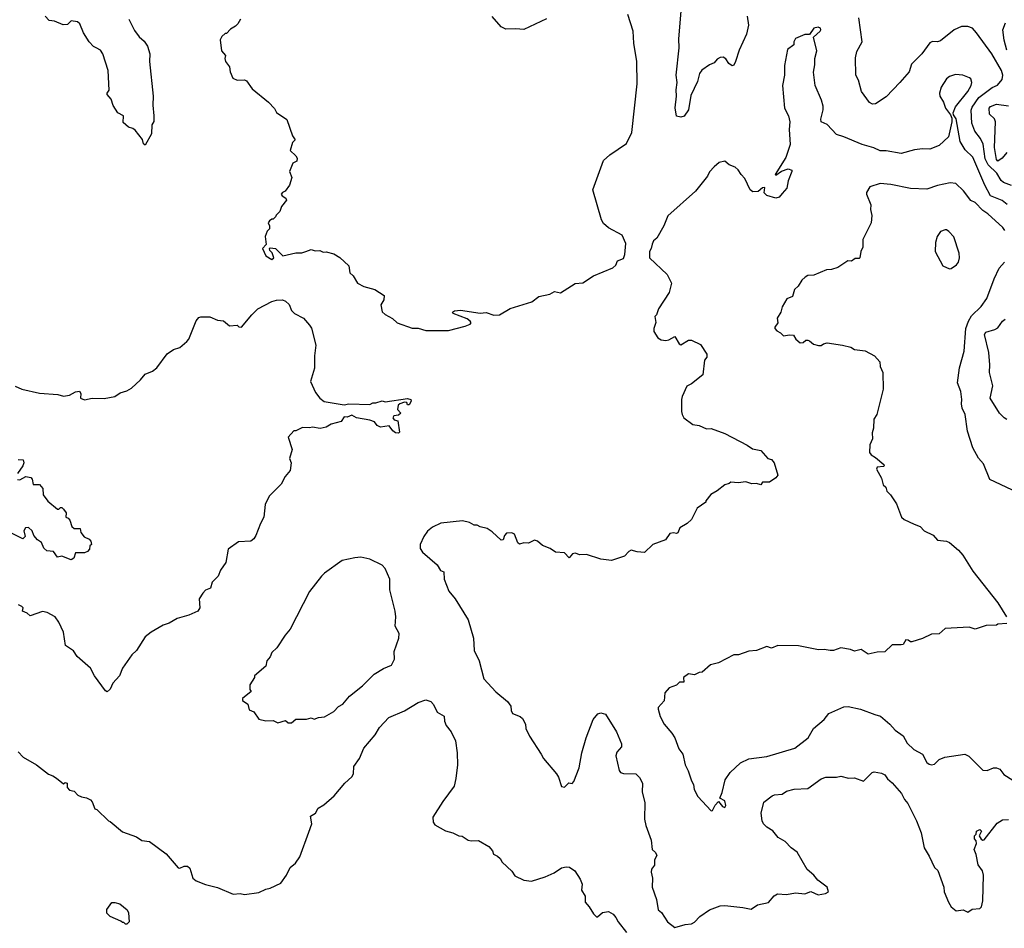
# Model space of a CAD drawing. Extents: x 1678431 to 1860718, y 384618 to 522882.
# Tile 46 of 256: x 1755855 to 1762378, y 416402 to 422421. Entities that reach past the tile are written whole.
import ezdxf

# ---------------------------------------------------------------- set-up
doc = ezdxf.new("R2010")
doc.units = 0

msp = doc.modelspace()

# ---------------------------------------------------------------- linework, layer by layer
at = {"layer": '0CON10XD'}
for points in [[(1760674.2, 422445), (1760683.9, 422386.1), (1760669.4, 422325), (1760621.3, 422218.7), (1760596.6, 422143.4), (1760585, 422120), (1760575, 422116.2), (1760551.7, 422131.7), (1760533, 422163), (1760515, 422172.5), (1760495, 422170), (1760475, 422160), (1760455, 422136.7), (1760425, 422123.3), (1760373.4, 422086.6), (1760357.5, 422065), (1760345, 422012.5), (1760301.7, 421918.3), (1760286.4, 421823.6), (1760257, 421783), (1760235, 421776.2), (1760205, 421783.3), (1760196.5, 421836.5), (1760206.8, 421915), (1760203.9, 421956.1), (1760209.4, 422005), (1760203.6, 422055), (1760222.9, 422235), (1760222.2, 422295), (1760239.5, 422505)], [(1756577.8, 422425), (1756615, 422348.8), (1756646.8, 422306.8), (1756678.8, 422278.8), (1756701.2, 422245), (1756716.2, 422195), (1756714, 422145), (1756740, 421915), (1756736.2, 421855), (1756743.3, 421785), (1756743, 421747), (1756730, 421725), (1756727.5, 421665), (1756685, 421590), (1756675, 421600), (1756667.3, 421627.3), (1756619.4, 421689.4), (1756605, 421701.2), (1756575, 421708.8), (1756541.2, 421741.2), (1756542.5, 421785), (1756504.2, 421804.2), (1756475, 421852.5), (1756461.2, 421895), (1756433.3, 421925), (1756433.8, 421935), (1756448, 421955), (1756440, 422085), (1756405.7, 422195), (1756389.8, 422219.8), (1756362.5, 422235), (1756344.4, 422244.4), (1756314, 422275), (1756278, 422335), (1756254.1, 422394.1), (1756237, 422407), (1756195, 422413.3), (1756170.7, 422389.3), (1756143, 422387), (1756085, 422411.9), (1756050, 422415), (1756024, 422444)], [(1757317.5, 422425), (1757300, 422395), (1757285, 422377.5), (1757250.7, 422359.3), (1757225, 422330), (1757215, 422330), (1757195, 422310), (1757183, 422287), (1757192.5, 422215), (1757217.5, 422185), (1757213.3, 422165), (1757217.5, 422145), (1757245, 422110), (1757250, 422075), (1757267.5, 422035), (1757295, 422020), (1757343, 422023), (1757356.4, 422016.4), (1757395, 421962.5), (1757502.5, 421875), (1757543, 421833), (1757557, 421807), (1757625, 421760), (1757663, 421653), (1757680, 421625), (1757662.5, 421607.5), (1757647.5, 421555), (1757685, 421520), (1757692.5, 421505), (1757690, 421485), (1757665, 421470), (1757642.5, 421415), (1757657.5, 421375), (1757642.5, 421325), (1757613.9, 421286.1), (1757595, 421276.7), (1757587.5, 421265), (1757593.6, 421253.6), (1757618.3, 421238.3), (1757622.5, 421225), (1757590, 421185), (1757578.3, 421151.7), (1757553.6, 421126.4), (1757550, 421115), (1757535, 421100), (1757525, 421100), (1757510.7, 421089.3), (1757500, 421075), (1757510, 421055), (1757510, 421035), (1757495, 421020), (1757480, 420985), (1757487, 420933), (1757462.5, 420905), (1757485, 420857.5), (1757525, 420833.3), (1757537.5, 420845), (1757527, 420877), (1757513, 420893), (1757510, 420905), (1757515, 420910), (1757550, 420905), (1757597, 420857), (1757685, 420877.5), (1757723, 420877), (1757750, 420885), (1757785, 420898.8), (1757811.2, 420891.2), (1757843, 420893), (1757865, 420882.5), (1757885, 420883.3), (1757935, 420870), (1757975, 420846.7), (1758035, 420790), (1758042.5, 420745), (1758063.6, 420723.6), (1758093.3, 420675), (1758134.5, 420654.5), (1758206.7, 420635), (1758270, 420595), (1758267.5, 420565), (1758247, 420533), (1758256.4, 420486.4), (1758275, 420467.5), (1758325, 420442.5), (1758355, 420412.5), (1758455, 420377.5), (1758495, 420377.5), (1758545, 420363.3), (1758695, 420363.3)], [(1758695, 420363.3), (1758805, 420391.2), (1758840, 420405), (1758846.4, 420413.6), (1758840, 420425), (1758818.9, 420438.9), (1758727.5, 420475), (1758722.5, 420485), (1758735, 420493.3), (1758775, 420497.1), (1758905, 420478.1), (1758945, 420481.4), (1758995, 420464.5), (1759032.7, 420467.3), (1759105, 420509.2), (1759247.7, 420552.3), (1759295, 420588.8), (1759367, 420603), (1759398.3, 420621.7), (1759437, 420613), (1759535, 420673.3), (1759585, 420678.8), (1759656.4, 420723.6), (1759785, 420777.5), (1759803.3, 420795), (1759816.1, 420823.9), (1759855, 420840), (1759863.6, 420866.4), (1759869.3, 420939.3), (1759845, 420993.3), (1759755, 421042), (1759722.2, 421072.2), (1759710, 421095), (1759651.4, 421295), (1759722.3, 421487.7), (1759764.6, 421525.4), (1759875, 421601.2), (1759910, 421675), (1759945.8, 421995.8), (1759944.2, 422145), (1759924, 422265), (1759918, 422345), (1759883.3, 422455)], [(1759345, 422428), (1759195, 422355.7), (1759141.7, 422361.7), (1759075, 422359.5), (1759044, 422374), (1758985, 422443.6)], [(1762425, 421323), (1762373, 421343), (1762356.3, 421356.3), (1762327.5, 421405), (1762269.9, 421459.9), (1762250.8, 421500.8), (1762237.4, 421597.4), (1762218.7, 421635), (1762182.8, 421682.8), (1762162.7, 421735), (1762158.5, 421821.5), (1762165, 421842.9), (1762208.6, 421905), (1762297.9, 421972.1), (1762332.1, 421987.9), (1762364.3, 422025), (1762366.7, 422055), (1762358.9, 422085), (1762295.4, 422195), (1762192.5, 422335), (1762166, 422365), (1762135, 422376.7), (1762095, 422376.1), (1762046.4, 422353.6), (1761955, 422280.7), (1761935, 422275.2), (1761902.7, 422277.3), (1761885, 422269.2), (1761831.9, 422195), (1761763.4, 422126.6), (1761747.1, 422075), (1761685.7, 422004.3), (1761595, 421910), (1761524.3, 421864.3), (1761505, 421860.8), (1761485, 421873.8), (1761432.5, 421945), (1761410.8, 422020.8), (1761394.2, 422054.2), (1761391.9, 422168.1), (1761399.8, 422210.2), (1761435.9, 422275), (1761413.4, 422433.4)], [(1762397.1, 421197.1), (1762362.7, 421222.7), (1762287.1, 421255), (1762247.4, 421325), (1762169.7, 421509.7), (1762119, 421559), (1762085.4, 421615), (1762057.8, 421765), (1762040.5, 421790.5), (1762039.2, 421805), (1762053.1, 421845), (1762135.3, 421945), (1762158.8, 421985), (1762162.2, 422005), (1762155, 422030), (1762146.8, 422036.8), (1762103, 422053), (1762055, 422058.1), (1762014.7, 422045.3), (1761995, 422030), (1761959.2, 421975), (1761948.1, 421935), (1761950, 421915), (1761974.2, 421875), (1761986.9, 421835), (1762020.5, 421790.5), (1762028.8, 421768.8), (1762030, 421745), (1762008.8, 421645), (1761945, 421588.6), (1761885, 421564.4), (1761835, 421565.6), (1761781.5, 421558.5), (1761695, 421535.8), (1761595, 421553.1), (1761555, 421552.2), (1761513, 421573), (1761435, 421594.5), (1761315, 421646.5), (1761265, 421661.1), (1761205, 421728), (1761163.8, 421745), (1761161.7, 421761.7), (1761178.2, 421825), (1761178.5, 421848.5), (1761167.5, 421887.5), (1761124.2, 421985.8), (1761113.2, 422073.2), (1761122.7, 422122.7), (1761121.9, 422165), (1761135.6, 422215), (1761112.5, 422305), (1761156.7, 422345), (1761162.5, 422355), (1761160, 422365), (1761145, 422372.5), (1761115, 422366.2), (1761086.7, 422323.3), (1761055, 422323.3), (1760995, 422297.5), (1760982.5, 422275), (1760982.5, 422255), (1760941.2, 422225), (1760921.2, 422118.8), (1760920.8, 422055), (1760909.2, 421985), (1760922, 421835), (1760947.5, 421785), (1760957.5, 421745), (1760952.9, 421695), (1760958.6, 421595), (1760930.4, 421509.6), (1760860, 421395), (1760865, 421392.5), (1760902.3, 421417.7), (1760945, 421432.5), (1760970, 421425), (1760970, 421415), (1760945.9, 421354.1), (1760936, 421305), (1760905, 421270), (1760885, 421246.7), (1760865, 421240), (1760805, 421256.7), (1760787.5, 421275), (1760790, 421310), (1760775, 421306.7), (1760746, 421284), (1760710.5, 421280.5), (1760693.8, 421295), (1760658.8, 421368.8), (1760633.8, 421395), (1760615, 421427.5), (1760593.6, 421443.6), (1760555, 421460), (1760525, 421483.3), (1760487.5, 421475), (1760455, 421446.2), (1760425, 421413.8), (1760410.8, 421385), (1760332.5, 421285), (1760148.7, 421121.3), (1760122.5, 421055), (1760075.8, 420975), (1760054.5, 420955.5), (1760044.5, 420935.5), (1760038.8, 420905), (1760026.7, 420885), (1760026.7, 420845), (1760143, 420733), (1760172, 420675), (1760156.5, 420615), (1760087.5, 420505), (1760073.6, 420466.4), (1760062.5, 420455), (1760070, 420415), (1760056.7, 420375), (1760056.7, 420355), (1760082.5, 420315), (1760105, 420300), (1760135, 420296.2), (1760155, 420300), (1760195, 420322.5), (1760224.2, 420274.2), (1760235, 420266.7), (1760285, 420298.8), (1760305, 420298.8), (1760365, 420270), (1760406.2, 420205), (1760406.2, 420185), (1760392.5, 420165), (1760380.7, 420069.3), (1760305, 420008.8), (1760275, 419993.3), (1760243.8, 419925), (1760238.8, 419905), (1760240, 419825), (1760242.5, 419805), (1760253.9, 419783.9), (1760315, 419740), (1760355, 419733.3), (1760405, 419711.2), (1760435, 419713.3), (1760525, 419680), (1760675, 419602.5), (1760708.3, 419578.3), (1760765, 419566.7), (1760810, 419515), (1760835, 419507.5), (1760853.3, 419485), (1760876.7, 419405), (1760865, 419387.5), (1760821.7, 419358.3), (1760775, 419357.5), (1760765, 419340), (1760735, 419350), (1760705, 419346.7), (1760665, 419360), (1760615, 419352.5), (1760565, 419357.5), (1760555, 419350), (1760525, 419340), (1760475, 419300), (1760433.6, 419276.4), (1760400, 419235), (1760400, 419225), (1760342.5, 419185), (1760305, 419110), (1760276.1, 419083.9), (1760227.5, 419055), (1760215, 419022.5), (1760205, 419017.5), (1760185, 419022.5), (1760161.7, 419018.3), (1760132.5, 418975), (1760050, 418945), (1759995, 418892.5), (1759945, 418896.2), (1759905, 418906.7), (1759890.5, 418899.5), (1759862.5, 418867.5), (1759775, 418840), (1759705, 418846.7), (1759609.3, 418879.3), (1759565, 418877.5), (1759535, 418887.5), (1759516.4, 418883.6), (1759495, 418857.5), (1759465, 418888.8), (1759404.1, 418894.1), (1759368.3, 418918.3), (1759318.8, 418938.8), (1759285, 418966.7), (1759265, 418973.3), (1759226.1, 418953.9), (1759195, 418956.2), (1759165, 418946.7), (1759155, 418956.7), (1759132.3, 419012.3), (1759115, 419021.2), (1759079.3, 419020.7), (1759066.1, 419003.9), (1759056.7, 418975), (1759045, 418973.8), (1758985, 419028.8), (1758951.2, 419051.2), (1758905, 419061.2), (1758885, 419072.5), (1758865, 419073.3), (1758835, 419090), (1758789.3, 419100.7)], [(1762395, 422220.6), (1762376.8, 422285), (1762368.8, 422355), (1762385, 422400)], [(1762395, 421541.2), (1762363.3, 421505), (1762335, 421484), (1762325.8, 421495.8), (1762313.4, 421575), (1762320, 421745), (1762311.9, 421765), (1762278.6, 421795), (1762277.5, 421835), (1762285, 421846.4), (1762325, 421862.3), (1762405, 421850.9)], [(1762381.9, 421025), (1762366.9, 421045), (1762268.6, 421135), (1762235, 421158.1), (1762185, 421210), (1762155, 421224.3), (1762107.6, 421287.6), (1762056.6, 421336.6), (1762019.4, 421340.6), (1761935, 421323.1), (1761865, 421299.2), (1761755, 421303.8), (1761625, 421330.4), (1761555, 421335.7), (1761486.1, 421313.9), (1761465, 421277.5), (1761464, 421265), (1761493.3, 421195), (1761490, 421165), (1761500, 421125), (1761495.8, 421075), (1761441.2, 420965), (1761441.2, 420915), (1761427.5, 420885), (1761420, 420845), (1761415, 420840), (1761390, 420840), (1761365, 420822.5), (1761340, 420825), (1761275, 420780), (1761233, 420767), (1761200, 420765), (1761115, 420728.8), (1761075, 420726.2), (1761057.5, 420715), (1761036.7, 420695), (1761012.7, 420657.3), (1760986.7, 420635), (1760975, 420587.5), (1760937, 420573), (1760905, 420520), (1760897.5, 420485), (1760872.5, 420445), (1760877, 420413), (1760857.5, 420385), (1760857.5, 420375), (1760870.7, 420360.7), (1760895, 420347.5), (1760915, 420327.5), (1760955, 420333.8), (1760980.7, 420330.7), (1760996.7, 420305), (1761025, 420281.2), (1761045, 420283.3), (1761062.3, 420297.7), (1761075, 420298), (1761087.5, 420295), (1761113, 420273), (1761146.7, 420263.3), (1761165, 420262.5), (1761180, 420275), (1761205, 420280), (1761305.9, 420265.9), (1761361.7, 420251.7), (1761385, 420236.7), (1761455, 420228.8), (1761516.7, 420195), (1761552.5, 420155), (1761556.2, 420125), (1761572, 420085), (1761574.2, 419975), (1761534, 419805), (1761513.8, 419775), (1761510, 419715), (1761502, 419685), (1761504, 419645), (1761486.2, 419605), (1761484.3, 419555), (1761495, 419539.2), (1761525, 419522.2), (1761578.8, 419475), (1761582.5, 419465), (1761578.3, 419461.7), (1761535, 419457.5), (1761530, 419445), (1761563.6, 419383.6), (1761575, 419340), (1761592.5, 419325), (1761599.3, 419299.3), (1761623.3, 419275), (1761662.5, 419215), (1761697.5, 419125), (1761715, 419110), (1761781.2, 419078.8), (1761820, 419065), (1761846.4, 419036.4), (1761906.1, 419006.1), (1761935, 418973.3), (1761995, 418966.7), (1762015, 418958.8), (1762075, 418906.7), (1762102.5, 418875), (1762167.9, 418767.9), (1762335, 418558.4), (1762392.1, 418465)], [(1762015, 420771.2), (1762025, 420773.3), (1762061.7, 420798.3), (1762073.3, 420815), (1762081.2, 420845), (1762079.2, 420875), (1762042.7, 420982.7), (1762009.3, 421019.3), (1761995, 421030), (1761985, 421030), (1761955, 421017.5), (1761933.3, 420985), (1761921.2, 420945), (1761920, 420885), (1761970.7, 420790.7), (1762015, 420771.2)], [(1762465, 419290), (1762281.2, 419375), (1762239.1, 419479.1), (1762206.6, 419516.6), (1762168.5, 419585), (1762134.7, 419695), (1762119.3, 419805), (1762097.5, 419847.5), (1762094, 419876), (1762097.1, 419905), (1762089.3, 419959.3), (1762067.1, 420015), (1762080.5, 420115), (1762111.5, 420225), (1762123.5, 420375), (1762139.5, 420425), (1762159.4, 420460.6), (1762225, 420521.4), (1762261.9, 420575), (1762310, 420705), (1762342.7, 420775), (1762378.1, 420815)], [(1755825, 419993.8), (1755870, 419975), (1755985, 419948), (1756108.3, 419938.3), (1756145, 419927.5), (1756185, 419934), (1756224.5, 419955.5), (1756250.5, 419960.5), (1756260.8, 419945), (1756256.7, 419915), (1756285, 419903.3), (1756335, 419913.3), (1756415, 419911.2), (1756485, 419926.2), (1756520.5, 419949.5), (1756565, 419963.8), (1756595, 419981.2), (1756656.2, 420035), (1756685, 420074), (1756735, 420094.2), (1756763.8, 420115), (1756831.7, 420208.3), (1756873.7, 420236.3), (1756915, 420250.8), (1756961.2, 420288.8), (1756974.3, 420305.7), (1757023.2, 420426.8), (1757041.7, 420448.3), (1757055, 420454), (1757115, 420452.5), (1757165, 420430), (1757205.9, 420425.9), (1757245, 420393.8), (1757295, 420397.5), (1757306.4, 420386.4), (1757323.9, 420383.9), (1757393.5, 420466.5), (1757433.4, 420506.6), (1757526.2, 420555), (1757555, 420564.4), (1757595, 420565.6), (1757615, 420557.1), (1757639.2, 420535), (1757656, 420495), (1757674.5, 420474.5), (1757734.3, 420444.3), (1757775, 420398.8), (1757787, 420377), (1757817.1, 420265), (1757806.9, 420195), (1757807.3, 420112.7), (1757781.2, 420025), (1757815, 419952.5), (1757842.5, 419915), (1757871.7, 419891.7), (1758005, 419870), (1758035, 419876.2), (1758175, 419873.3), (1758195, 419883.3), (1758215, 419883.3), (1758255, 419896), (1758275, 419890), (1758425, 419912.5), (1758446.4, 419906.4), (1758447.5, 419895), (1758435, 419870), (1758425, 419870), (1758420, 419885), (1758405, 419887.5), (1758373, 419877), (1758363, 419867), (1758358.3, 419838.3), (1758380, 419815), (1758365, 419802.5), (1758333, 419797), (1758327.5, 419785), (1758335, 419770), (1758360, 419765), (1758371.7, 419688.3), (1758365, 419682.5), (1758343.9, 419683.9), (1758327, 419697), (1758301.7, 419731.7), (1758245, 419722.5), (1758223.6, 419733.6), (1758205, 419756.7), (1758175, 419768), (1758085, 419783.8), (1758055, 419802.5), (1758025, 419787.5), (1758005, 419790), (1757985, 419760), (1757918.3, 419741.7), (1757885, 419722.5), (1757845, 419712.5), (1757795, 419722.5), (1757775, 419717.5), (1757729.3, 419720.7), (1757685, 419697.5), (1757671.7, 419698.3), (1757633.8, 419655), (1757660, 419575), (1757642.5, 419515), (1757652.5, 419485), (1757646.7, 419435), (1757613.9, 419396.1), (1757587.5, 419345), (1757507.5, 419265), (1757480.7, 419209.3), (1757472.5, 419125), (1757450, 419085), (1757420, 419005), (1757405, 418982.5), (1757385, 418966.7), (1757305, 418963.3), (1757236.7, 418915), (1757220, 418825), (1757185.8, 418774.2), (1757170, 418735), (1757130, 418695), (1757118, 418655), (1757086.8, 418643.2), (1757067.1, 418622.9), (1757044, 418585), (1757049.2, 418525), (1757035.6, 418504.4), (1756975, 418476), (1756897.5, 418455), (1756845, 418424), (1756805, 418410), (1756726.7, 418365), (1756685, 418333.3), (1756628.3, 418241.7), (1756597, 418213), (1756536.7, 418125), (1756516.7, 418075), (1756472.7, 418027.3), (1756455, 417987.5), (1756435, 417970), (1756422.5, 417975), (1756350, 418075), (1756323.3, 418125), (1756235, 418203.3), (1756211.2, 418241.2), (1756158.8, 418275), (1756145.8, 418365), (1756115, 418430), (1756090, 418465), (1756037.5, 418495), (1756005, 418502), (1755925, 418473.3), (1755905, 418490), (1755873.6, 418503.6), (1755877.5, 418525), (1755870, 418535), (1755846.1, 418546.1)], [(1762395, 419773.3), (1762376.7, 419785), (1762345.7, 419815.7), (1762284.3, 419915), (1762301.5, 419995), (1762278.5, 420085), (1762281.8, 420135), (1762275, 420217.5), (1762245.4, 420335), (1762255, 420351.5), (1762315, 420369.2), (1762335, 420380.8), (1762365, 420424.2), (1762383.2, 420436.8)], [(1755845, 419508.6), (1755877.5, 419505), (1755882.5, 419485), (1755876.7, 419465), (1755840, 419415)], [(1755840, 419375), (1755855, 419373.3), (1755895, 419396.2), (1755928.3, 419388.3), (1755937, 419377), (1755945, 419342.5), (1755985, 419342.5), (1756007.5, 419315), (1756010, 419275), (1756041.7, 419231.7), (1756105, 419180), (1756115, 419180), (1756125, 419190), (1756135, 419190), (1756145, 419180), (1756162.5, 419155), (1756160, 419125), (1756175, 419120), (1756187, 419107), (1756200, 419065), (1756215, 419050), (1756255, 419050), (1756260, 419025), (1756282.5, 418995), (1756315, 418980), (1756327, 418967), (1756330, 418945), (1756320, 418935), (1756317, 418913), (1756305, 418897.5), (1756285, 418890), (1756225, 418890), (1756212.5, 418855), (1756195, 418842.5), (1756135, 418867.5), (1756105, 418860), (1756078.3, 418898.3), (1756035, 418902.5), (1756015, 418920), (1755998.3, 418958.3), (1755972.5, 418975), (1755947.5, 419005), (1755937.5, 419035), (1755913, 419057), (1755892.5, 419055), (1755883.3, 419035), (1755891.7, 418998.3), (1755875, 418982.5), (1755805, 419018.8)], [(1758789.3, 419100.7), (1758645, 419086.7), (1758589.3, 419060.7), (1758557, 419033), (1758531.7, 418998.3), (1758507.5, 418945), (1758508.3, 418918.3), (1758522.5, 418895), (1758621.2, 418811.2), (1758642.3, 418772.3), (1758663.6, 418763.6), (1758666, 418715), (1758698.8, 418635), (1758740, 418585), (1758825, 418446.7), (1758860.8, 418325), (1758865, 418242.5), (1758898.6, 418175), (1758930, 418055), (1759008.8, 417968.8), (1759086.2, 417905), (1759108.8, 417875), (1759111.2, 417845), (1759120, 417825), (1759170, 417805), (1759185, 417792.5), (1759205.8, 417755.8), (1759208.8, 417725), (1759231.2, 417675), (1759310, 417555), (1759325, 417527.5), (1759410, 417425), (1759423.6, 417403.6), (1759445, 417342.5), (1759465, 417336.7), (1759493, 417367), (1759515, 417362.5), (1759525.9, 417374.1), (1759562, 417465), (1759577.8, 417565), (1759606.6, 417663.4), (1759654.4, 417785.6), (1759685, 417823.3), (1759705, 417830), (1759735, 417820), (1759808, 417705), (1759841.2, 417625), (1759841.2, 417605), (1759811.3, 417568.7), (1759804.5, 417545.5), (1759825, 417448.8), (1759835.5, 417435.5), (1759855, 417426.9), (1759937.5, 417425), (1759961.7, 417401.7), (1759980, 417365), (1759978.1, 417305), (1759995.8, 417235.8), (1759993.9, 417126.1), (1760003.3, 417083.3), (1760037, 416987), (1760045.8, 416925), (1760066.7, 416905), (1760075.6, 416885), (1760060.8, 416855), (1760059.2, 416820.8), (1760040, 416795), (1760038, 416775), (1760046, 416735), (1760044.2, 416675), (1760072.7, 416592.7), (1760084, 416525), (1760107.3, 416507.3), (1760146.1, 416446.1), (1760195, 416407.5), (1760262.5, 416427.5), (1760305, 416431.2), (1760325, 416443.8), (1760359.7, 416480.3), (1760424.3, 416525.7), (1760495, 416552), (1760525, 416554.2), (1760645, 416541.4), (1760700.7, 416529.3), (1760742.7, 416557.3), (1760815, 416573.3), (1760852.3, 416617.7), (1760875, 416630), (1760933.9, 416626.1), (1760995, 416637.1), (1761055, 416630.8), (1761095, 416646.2), (1761145, 416623.8), (1761193.6, 416633.6), (1761213.3, 416645), (1761203.8, 416675), (1761141.9, 416721.9), (1761115.6, 416755), (1761072.2, 416792.2), (1761006.2, 416906.2), (1760965, 416935.8), (1760925, 416976.9), (1760880, 417005), (1760845, 417048.8), (1760805, 417073.3), (1760782.5, 417095), (1760772.9, 417115), (1760767.5, 417165), (1760785, 417237.5), (1760840.5, 417279.5), (1760855, 417286.2), (1760905, 417291.2), (1760935, 417312), (1760985, 417323.3), (1761075, 417328.8), (1761165, 417393.3), (1761195, 417403.3), (1761265, 417403.8), (1761295, 417410), (1761345, 417396.7), (1761385, 417400), (1761445, 417377.5), (1761502.5, 417435), (1761515, 417440), (1761565, 417430), (1761585, 417420), (1761603.2, 417393.2), (1761635, 417366), (1761695.8, 417295), (1761716.2, 417256.2), (1761739.3, 417229.3), (1761795.6, 417115), (1761826.5, 417035), (1761846.9, 416935), (1761880.6, 416880.6), (1761914.3, 416805), (1761937.5, 416785), (1761976.9, 416675), (1761978.6, 416645), (1762006.9, 416575), (1762025.6, 416545.6), (1762057.7, 416517.7), (1762105, 416523.8), (1762135, 416510), (1762165, 416530), (1762215, 416533.3), (1762227.5, 416545), (1762236, 416585), (1762238.9, 416755), (1762232.7, 416782.7), (1762205, 416823.8), (1762191.9, 416891.9), (1762178.8, 416925), (1762193.3, 416965), (1762191.7, 416981.7), (1762180, 416995), (1762180, 417015), (1762190, 417025), (1762193.6, 417046.4), (1762215, 417057.5), (1762226.7, 417045), (1762210, 417015), (1762223.8, 416993.8), (1762235, 416986.2), (1762245, 416987.5), (1762331.1, 417098.9), (1762365, 417120.8), (1762405, 417124.2)], [(1757565, 417762.5), (1757615, 417780), (1757633, 417763), (1757655, 417763.3), (1757685, 417787.5), (1757755, 417787.5), (1757785, 417797.5), (1757805, 417787.5), (1757835, 417800), (1757875, 417802.5), (1757935, 417838), (1757967.7, 417872.3), (1757995, 417886.7), (1758038.8, 417941.2), (1758125, 418008), (1758203.2, 418086.8), (1758265.8, 418124.2), (1758318.8, 418145), (1758338.6, 418185), (1758335.7, 418235.7), (1758365.5, 418325), (1758369.4, 418355), (1758341.2, 418405), (1758346.9, 418465), (1758343, 418503), (1758306.4, 418643.6), (1758306.2, 418715), (1758276.4, 418786.4), (1758255, 418807.5), (1758175, 418847.5), (1758115, 418860), (1758075, 418856.7), (1757991.7, 418838.3), (1757874.2, 418755.8), (1757853.3, 418735), (1757775, 418632.5), (1757646.1, 418383.9), (1757612.5, 418345), (1757559.3, 418260.7), (1757525, 418230), (1757515, 418200), (1757492.5, 418175), (1757485, 418140), (1757410, 418075), (1757410, 418065), (1757380, 418015), (1757380, 417985), (1757388.3, 417971.7), (1757330, 417925), (1757331.7, 417911.7), (1757367, 417887), (1757375, 417850), (1757406.4, 417836.4), (1757438.3, 417788.3), (1757485, 417777.5), (1757535, 417780), (1757565, 417762.5)], [(1762395, 418422), (1762333.6, 418416.4), (1762325, 418410), (1762257.7, 418407.7), (1762185, 418383.8), (1762145, 418396.7), (1761985, 418388), (1761945, 418353.3), (1761895, 418350), (1761835, 418322.5), (1761765, 418300), (1761755, 418300), (1761741.7, 418311.7), (1761725, 418312.5), (1761706.4, 418283.6), (1761695, 418280), (1761635, 418280), (1761585, 418233.3), (1761535, 418232.5), (1761475, 418218.8), (1761429.3, 418249.3), (1761385, 418237.5), (1761359.3, 418249.3), (1761295, 418261.2), (1761246.4, 418243.6), (1761223.3, 418243.3), (1761185, 418250), (1761146.4, 418246.4), (1761015, 418274), (1760876.4, 418276.4), (1760835, 418257.5), (1760805, 418270), (1760735, 418243.3), (1760685, 418237.5), (1760616.1, 418213.9), (1760585, 418213.3), (1760485, 418160), (1760431.7, 418148.3), (1760375, 418100), (1760355, 418097.5), (1760325, 418082.5), (1760285, 418087.5), (1760253.3, 418065), (1760255, 418032.5), (1760225, 418032.5), (1760205, 418012.5), (1760157.5, 417995), (1760128.3, 417961.7), (1760125, 417910), (1760083.9, 417866.1), (1760083.6, 417853.6), (1760098.8, 417805), (1760124.3, 417754.3), (1760176, 417695), (1760194, 417665), (1760222.1, 417592.1), (1760247.1, 417555), (1760262.5, 417485), (1760284.2, 417445), (1760305, 417380), (1760318.8, 417355), (1760322.3, 417322.3), (1760346.7, 417275), (1760435, 417180), (1760445, 417182.5), (1760461.4, 417218.6), (1760485, 417242.5), (1760510.3, 417210.3), (1760525, 417203.8), (1760532, 417215), (1760525, 417246.7), (1760492.5, 417265), (1760508.6, 417301.4), (1760528.8, 417385), (1760561.8, 417435), (1760630.7, 417499.3), (1760685, 417524.6), (1760805, 417540.4), (1760990, 417595), (1761077.8, 417665), (1761114.2, 417725.8), (1761184.1, 417785.9), (1761215, 417824.4), (1761315, 417870.6), (1761342.1, 417872.1), (1761423.8, 417853.8), (1761520.5, 417819.5), (1761557.2, 417807.2), (1761619.2, 417755), (1761655, 417714.3), (1761708, 417678), (1761735, 417628), (1761777.4, 417587.4), (1761836.3, 417556.3), (1761865, 417500), (1761880.5, 417490.5), (1761895, 417486.2), (1761915, 417490), (1761945, 417520), (1761983, 417537), (1762115, 417556), (1762142.7, 417542.7), (1762235, 417450), (1762265, 417447.5), (1762305.5, 417464.5), (1762326.6, 417466.6), (1762347.4, 417457.4), (1762375, 417421.4), (1762434.4, 417384.4)], [(1755845, 417572.5), (1755877, 417537), (1755966.1, 417486.1), (1756045, 417422.5), (1756075, 417413.3), (1756098, 417398), (1756145, 417360), (1756155, 417367.5), (1756170, 417365), (1756170, 417335), (1756185, 417317.5), (1756215, 417310), (1756240, 417285), (1756265, 417272.5), (1756296.4, 417266.4), (1756323, 417253), (1756335, 417240), (1756353.6, 417193.6), (1756365, 417190), (1756443.6, 417113.6), (1756455, 417110), (1756535, 417042.5), (1756627.7, 417007.7), (1756665, 416983.3), (1756715, 416976.7), (1756825, 416896.2), (1756904.1, 416804.1), (1756915, 416801.2), (1756945, 416814), (1756967.5, 416815), (1756981.2, 416801.2), (1757002.5, 416735), (1757025, 416717.5), (1757085, 416693.3), (1757165, 416672.5), (1757268.3, 416628.3), (1757315, 416632.5), (1757345, 416627.5), (1757439.3, 416640.7), (1757485, 416662.5), (1757515, 416667.5), (1757585, 416702.5), (1757622.5, 416755), (1757647.5, 416805), (1757682.5, 416835), (1757710, 416875), (1757770.8, 417039.2), (1757790, 417095), (1757781.2, 417145), (1757814.3, 417165), (1757831.8, 417198.2), (1757869.1, 417220.9), (1757938.9, 417281.1), (1758008, 417365), (1758055, 417406.7), (1758066, 417425), (1758069.2, 417475), (1758105, 417528), (1758134, 417596), (1758210, 417685), (1758238, 417732), (1758300.2, 417799.8), (1758405, 417842), (1758495, 417898.6), (1758545, 417916), (1758577.5, 417905), (1758596.1, 417886.1), (1758621.2, 417835), (1758667, 417807), (1758668.8, 417775), (1758680, 417745), (1758714.2, 417705), (1758740.8, 417645), (1758751.9, 417565), (1758754.4, 417485), (1758744.5, 417395.5), (1758732.5, 417345), (1758656.9, 417243.1), (1758592.1, 417137.9), (1758594, 417105), (1758605, 417088.8), (1758675, 417048), (1758725, 417036), (1758764.2, 417014.2), (1758785, 417012), (1758826.1, 416986.1), (1758845, 416981.2), (1758895, 416984), (1758962.5, 416945), (1758987.5, 416915), (1758993.6, 416893.6), (1759020.7, 416880.7), (1759037.5, 416865), (1759050.7, 416840.7), (1759115, 416780), (1759135, 416750), (1759195, 416721.2), (1759245.7, 416714.3), (1759335, 416742.5), (1759395, 416770.8), (1759445, 416804), (1759475, 416810), (1759496.8, 416806.8), (1759533, 416783), (1759568.3, 416728.3), (1759580, 416695), (1759576.7, 416655), (1759601.2, 416615), (1759601.2, 416575), (1759627.5, 416545), (1759655, 416497.5), (1759675, 416477.5), (1759681.7, 416478.3), (1759715, 416506.7), (1759755, 416513.8), (1759785.5, 416495.5), (1759803.3, 416473.3), (1759818.6, 416445), (1759874.2, 416375)], [(1756565, 416430), (1756555, 416430), (1756545, 416440), (1756535, 416440), (1756525, 416450), (1756455, 416480), (1756431.7, 416501.7), (1756433, 416527), (1756465, 416572.5), (1756486.1, 416573.9), (1756518.8, 416565), (1756566, 416525), (1756576.7, 416505), (1756580, 416445), (1756565, 416430)]]:
    msp.add_lwpolyline(points, dxfattribs=at)

doc.saveas('drawing.dxf')
